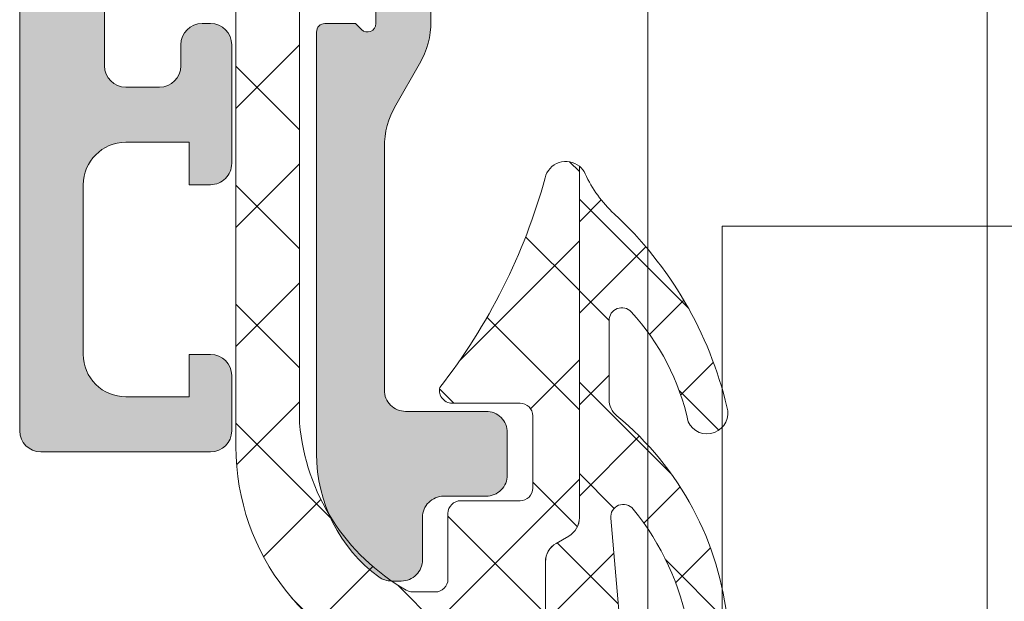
# Model space of a CAD drawing. Header units: millimetres. Extents: x 213386 to 506888, y 183055 to 450952.
# Tile 219 of 256: x 373049 to 373072, y 302110 to 302124. Entities that reach past the tile are written whole.
import ezdxf

# ---------------------------------------------------------------- set-up
doc = ezdxf.new("R2010")
doc.units = ezdxf.units.MM
doc.layers.add('FASÁDA DETAILNÍ', color=255, linetype='Continuous', lineweight=0)

msp = doc.modelspace()

# ---------------------------------------------------------------- hatches: boundary and pattern name
at = {"layer": 'FASÁDA DETAILNÍ'}
h = msp.add_hatch(color=256, dxfattribs=at)
edge = h.paths.add_edge_path()
edge.add_arc((373049.3202230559, 302114.206440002), 0.5000674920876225, 180.0077324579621, 269.9922675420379)
edge.add_line((373049.3201555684, 302113.7063725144), (373053.3201555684, 302113.7063725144))
edge.add_arc((373053.3200880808, 302114.206440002), 0.5000674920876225, 270.007732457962, 359.992267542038)
edge.add_line((373053.8201555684, 302114.2063725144), (373053.8201555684, 302115.5064213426))
edge.add_arc((373053.3201186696, 302115.5063844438), 0.5000369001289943, 0.004227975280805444, 89.9957720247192)
edge.add_line((373053.3201555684, 302116.0064213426), (373052.8201555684, 302116.0064213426))
edge.add_line((373052.8201555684, 302116.0064213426), (373052.8201555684, 302115.0064213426))
edge.add_line((373052.8201555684, 302115.0064213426), (373051.3201555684, 302115.0064213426))
edge.add_arc((373051.3201185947, 302116.0063843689), 0.9999630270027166, 179.9978814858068, 270.0021185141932, ccw=False)
edge.add_line((373050.3201555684, 302116.0064213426), (373050.3201555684, 302120.0064213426))
edge.add_arc((373051.3202324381, 302120.0063444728), 1.000076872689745, 90.0044039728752, 179.9955960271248, ccw=False)
edge.add_line((373051.3201555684, 302121.0064213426), (373052.8201555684, 302121.0064213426))
edge.add_line((373052.8201555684, 302121.0064213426), (373052.8201555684, 302120.0064213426))
edge.add_line((373052.8201555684, 302120.0064213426), (373053.3201555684, 302120.0064213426))
edge.add_arc((373053.3202130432, 302120.5063638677), 0.4999425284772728, 269.9934131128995, 360.0065868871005)
edge.add_line((373053.8201555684, 302120.5064213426), (373053.8201555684, 302123.3064091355))
edge.add_arc((373053.3201555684, 302123.3064091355), 0.5, 0, 90)
edge.add_line((373053.3201555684, 302123.8064091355), (373053.1201555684, 302123.8064091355))
edge.add_arc((373053.1201555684, 302123.3064091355), 0.5, 90, 180)
edge.add_line((373052.6201555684, 302123.3064091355), (373052.6201555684, 302122.8064091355))
edge.add_arc((373052.1201204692, 302122.8064442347), 0.5000351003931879, 270.00402178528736, 359.99597821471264, ccw=False)
edge.add_line((373052.1201555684, 302122.3064091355), (373051.3201525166, 302122.3064091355))
edge.add_arc((373051.32016908, 302122.806425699), 0.5000165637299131, 180.0018979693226, 269.9981020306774, ccw=False)
edge.add_line((373050.8201525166, 302122.8064091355), (373050.8201525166, 302154.106403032))
edge.add_line((373050.8201525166, 302154.106403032), (373051.2525491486, 302160.1448606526))
edge.add_arc((373052.2517688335, 302160.1064045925), 0.9999594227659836, 90, 177.7959971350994, ccw=False)
edge.add_line((373052.2517688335, 302161.1063640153), (373058.9202210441, 302161.1063640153))
edge.add_arc((373058.9202210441, 302160.6063640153), 0.5, 0, 90, ccw=False)
edge.add_line((373059.4202210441, 302160.6063640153), (373059.4202210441, 302159.7063640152))
edge.add_arc((373059.9202210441, 302159.7063640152), 0.5, 180, 270)
edge.add_line((373059.9202210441, 302159.2063640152), (373061.32022257, 302159.2063640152))
edge.add_arc((373061.587743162, 302159.1275275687), 0.2788950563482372, 88.83541063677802, 163.5801235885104, ccw=False)
edge.add_line((373061.5934115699, 302159.4063650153), (373062.0470055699, 302159.4063650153))
edge.add_arc((373062.0526662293, 302159.1274969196), 0.2789255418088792, 16.424594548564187, 91.16287005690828, ccw=False)
edge.add_line((373062.3202095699, 302159.2063640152), (373064.20022057, 302159.2063640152))
edge.add_arc((373064.20022057, 302159.5063640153), 0.3000000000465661, 270, 360)
edge.add_line((373064.50022057, 302159.5063640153), (373064.50022057, 302160.4863383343))
edge.add_arc((373064.20022057, 302160.4863383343), 0.2999999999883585, 1.111684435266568e-08, 90)
edge.add_line((373064.20022057, 302160.7863383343), (373061.44022257, 302160.7863383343))
edge.add_arc((373061.44022257, 302160.9063383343), 0.1199999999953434, 180, 270, ccw=False)
edge.add_line((373061.32022257, 302160.9063383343), (373061.32022257, 302165.2063640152))
edge.add_arc((373061.82022257, 302165.2063640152), 0.5, 90, 180, ccw=False)
edge.add_line((373061.82022257, 302165.7063640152), (373062.5202225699, 302165.7063640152))
edge.add_line((373062.5202225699, 302165.7063640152), (373064.913042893, 302164.3248685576))
edge.add_arc((373064.9821027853, 302164.4444837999), 0.1381197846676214, 240.0000000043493, 360)
edge.add_line((373065.12022257, 302164.4444837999), (373065.12022257, 302168.2063640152))
edge.add_arc((373067.12022257, 302168.2063640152), 2, 90, 180, ccw=False)
edge.add_line((373067.12022257, 302170.2063640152), (373067.6882179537, 302170.2063640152))
edge.add_arc((373067.6882179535, 302170.7063640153), 0.5000000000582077, 270.0000000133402, 304.4790717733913)
edge.add_arc((373065.1407446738, 302174.4158626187), 4.999999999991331, 304.4790717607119, 354.6507719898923)
edge.add_arc((373069.9820959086, 302173.9682442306), 0.1381197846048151, 352.2975625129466, 479.9999999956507)
edge.add_line((373069.9130360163, 302174.0878594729), (373067.5202156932, 302172.7063640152))
edge.add_line((373067.5202156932, 302172.7063640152), (373066.8202156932, 302172.7063640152))
edge.add_arc((373066.8202156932, 302173.2063640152), 0.5, 180, 270, ccw=False)
edge.add_line((373066.3202156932, 302173.2063640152), (373066.3202156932, 302177.5063896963))
edge.add_arc((373066.4402156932, 302177.5063896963), 0.1199999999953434, 90, 180, ccw=False)
edge.add_line((373066.4402156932, 302177.6263896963), (373069.2002136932, 302177.6263896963))
edge.add_arc((373069.2002136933, 302177.9263896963), 0.2999999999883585, 269.9999999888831, 359.9999999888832)
edge.add_line((373069.5002136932, 302177.9263896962), (373069.5002136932, 302178.9063640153))
edge.add_arc((373069.2002136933, 302178.9063640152), 0.2999999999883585, 1.111684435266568e-08, 90.00000001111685)
edge.add_line((373069.2002136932, 302179.2063640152), (373067.3202026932, 302179.2063640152))
edge.add_arc((373067.0526593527, 302179.2852311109), 0.2789255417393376, 268.8371299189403, 343.57540543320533, ccw=False)
edge.add_line((373067.0469986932, 302179.0063630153), (373066.5934046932, 302179.0063630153))
edge.add_arc((373066.5877362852, 302179.2852004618), 0.2788950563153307, 196.4198764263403, 271.16458937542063, ccw=False)
edge.add_line((373066.3202156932, 302179.2063640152), (373063.3201572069, 302179.2063640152))
edge.add_line((373063.3201572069, 302179.2063640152), (373062.6200543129, 302178.5062916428))
edge.add_line((373062.6200543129, 302178.5062916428), (373062.6200543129, 302177.9062855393))
edge.add_line((373062.6200543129, 302177.9062855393), (373064.2200604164, 302177.9062855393))
edge.add_arc((373064.2200509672, 302177.4062760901), 0.5000094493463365, 0.0010827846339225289, 89.99891721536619, ccw=False)
edge.add_line((373064.7200604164, 302177.4062855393), (373064.7200604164, 302177.0108574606))
edge.add_arc((373064.2200604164, 302177.0108574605), 0.5000000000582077, -14.999999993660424, 6.670120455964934e-09, ccw=False)
edge.add_line((373064.7030233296, 302176.881447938), (373064.3188145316, 302175.4475611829))
edge.add_arc((373063.3528887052, 302175.706380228), 1.00000000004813, 270, 345.0000000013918, ccw=False)
edge.add_line((373063.3528887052, 302174.706380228), (373057.6200665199, 302174.706380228))
edge.add_line((373057.6200665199, 302174.706380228), (373057.6200665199, 302177.9062855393))
edge.add_line((373057.6200665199, 302177.9062855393), (373058.4200543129, 302177.9062855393))
edge.add_line((373058.4200543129, 302177.9062855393), (373058.4200543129, 302178.5062916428))
edge.add_line((373058.4200543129, 302178.5062916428), (373057.2076214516, 302179.2062733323))
edge.add_line((373057.2076214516, 302179.2062733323), (373056.1200665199, 302179.2062733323))
edge.add_line((373056.1200665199, 302179.2062733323), (373056.1200665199, 302164.2063640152))
edge.add_arc((373055.6200665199, 302164.2063640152), 0.5, -90, 0, ccw=False)
edge.add_line((373055.6200665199, 302163.7063640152), (373049.8201555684, 302163.7063640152))
edge.add_arc((373049.8201555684, 302162.7063640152), 1, 90, 180)
edge.add_line((373048.8201555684, 302162.7063640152), (373048.8201555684, 302114.2063725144))
edge = h.paths.add_edge_path(flags=16)
edge.add_line((373058.4200543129, 302173.106380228), (373062.8200543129, 302173.106380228))
edge.add_arc((373062.8200543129, 302172.606380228), 0.5, 0, 90, ccw=False)
edge.add_line((373063.3200543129, 302172.606380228), (373063.3200543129, 302168.206380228))
edge.add_arc((373062.8200543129, 302168.206380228), 0.5, -90, 0, ccw=False)
edge.add_line((373062.8200543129, 302167.706380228), (373058.4200543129, 302167.706380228))
edge.add_arc((373058.4200543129, 302168.206380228), 0.5, 180, 270, ccw=False)
edge.add_line((373057.9200543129, 302168.206380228), (373057.9200543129, 302172.606380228))
edge.add_arc((373058.4200543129, 302172.606380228), 0.5, 90, 180, ccw=False)
h = msp.add_hatch(dxfattribs=at)
h.set_pattern_fill('ANSI37', color=256, scale=0.625, angle=-1.272221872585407e-14, style=0)
h.set_pattern_definition([(44.99999999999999, (373055.8201555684, 302123.7063726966), (-1.403165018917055, 1.403165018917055), []), (135, (373055.8201555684, 302123.7063726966), (-1.403165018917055, -1.403165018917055), [])])
edge = h.paths.add_edge_path()
edge.add_ellipse((373060.4407174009, 302114.819457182), major_axis=(-5.03946705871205, 0), ratio=1, start_angle=4.964461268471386, end_angle=60.20821553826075)
edge.add_ellipse((373058.0859171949, 302110.7063727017), major_axis=(-0.3000000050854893, 0), ratio=1, start_angle=60.20782701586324, end_angle=89.99930738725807)
edge.add_line((373058.0859135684, 302110.4063726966), (373058.6201975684, 302110.4063696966))
edge.add_ellipse((373058.6201988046, 302110.7063694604), major_axis=(-0.2999997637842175, 0), ratio=1, start_angle=89.99976390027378, end_angle=180.0000451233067)
edge.add_line((373058.9201985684, 302110.7063696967), (373058.9201985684, 302112.2563666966))
edge.add_ellipse((373059.2202092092, 302112.2563590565), major_axis=(-0.3000106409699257, 0), ratio=1, start_angle=270.00432393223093, end_angle=359.99854088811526, ccw=False)
edge.add_line((373059.2201865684, 302112.5563696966), (373060.6201685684, 302112.5563806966))
edge.add_ellipse((373060.6201657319, 302112.8563705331), major_axis=(-0.2999898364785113, 0), ratio=1, start_angle=90.00054174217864, end_angle=179.999649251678)
edge.add_line((373060.9201555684, 302112.8563686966), (373060.9201555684, 302114.5563806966))
edge.add_ellipse((373060.6201454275, 302114.5563735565), major_axis=(-0.3000101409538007, 0), ratio=1, start_angle=180.001363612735, end_angle=269.995580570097)
edge.add_line((373060.6201685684, 302114.8563836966), (373059.0563375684, 302114.8563726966))
edge.add_ellipse((373059.0234805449, 302115.1575317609), major_axis=(-0.3029461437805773, 0), ratio=1, start_angle=-13.483577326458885, end_angle=96.2264509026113, ccw=False)
edge.add_ellipse((373047.707516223, 302123.8624548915), major_axis=(-14.0007663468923, 0), ratio=1, start_angle=141.9243799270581, end_angle=164.6982677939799)
edge.add_ellipse((373061.6997539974, 302120.0557413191), major_axis=(-0.5004721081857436, 0), ratio=1, start_angle=230.1933656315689, end_angle=347.08239147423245, ccw=False)
edge.add_line((373062.0201555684, 302120.4402086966), (373062.0201555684, 302112.1569296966))
edge.add_ellipse((373061.5201558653, 302112.1569302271), major_axis=(-0.4999997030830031, 0), ratio=1, start_angle=119.99998035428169, end_angle=179.9999392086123, ccw=False)
edge.add_line((373061.7701555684, 302111.7239176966), (373061.4701555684, 302111.5507116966))
edge.add_ellipse((373061.7201552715, 302111.1176991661), major_axis=(-0.4999997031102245, 0), ratio=1, start_angle=299.9999803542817, end_angle=359.9999392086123)
edge.add_line((373061.2201555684, 302111.1176996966), (373061.2201555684, 302109.4883516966))
edge.add_ellipse((373062.2201549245, 302109.4883509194), major_axis=(-0.999999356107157, 0), ratio=1, start_angle=-4.452966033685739e-05, end_angle=59.94966113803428)
edge.add_ellipse((373058.0638281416, 302102.3039702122), major_axis=(-7.300023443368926, 0), ratio=1, start_angle=191.2855536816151, end_angle=239.9496454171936, ccw=False)
edge.add_ellipse((373065.1201651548, 302104.1192023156), major_axis=(-0.3999905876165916, 0), ratio=1, start_angle=20.501829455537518, end_angle=104.85297522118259, ccw=False)
edge.add_ellipse((373058.7710670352, 302101.7451353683), major_axis=(-6.378448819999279, 0), ratio=1, start_angle=200.5018745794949, end_angle=255.5474022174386)
edge.add_line((373060.3629935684, 302107.9217346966), (373058.9522865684, 302108.2853216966))
edge.add_line((373058.9522865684, 302108.2853216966), (373058.0895855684, 302108.4954346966))
edge.add_ellipse((373059.4201505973, 302113.8320574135), major_axis=(-5.499995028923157, 0), ratio=1, start_angle=-3.4201912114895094e-05, end_angle=76.00004503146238, ccw=False)
edge.add_line((373053.9201555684, 302113.8320606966), (373053.9201555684, 302126.2500886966))
edge.add_line((373053.9201555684, 302126.2500886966), (373054.2077745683, 302127.6131456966))
edge.add_ellipse((373053.7185482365, 302127.7163783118), major_axis=(-0.4999993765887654, 0), ratio=1, start_angle=168.0846992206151, end_angle=229.7162483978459)
edge.add_line((373054.0418345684, 302128.0978036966), (373052.1852265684, 302129.6714146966))
edge.add_ellipse((373052.6701560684, 302130.2435536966), major_axis=(-0.749999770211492, 0), ratio=1, start_angle=-130.283706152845, end_angle=49.71629384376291, ccw=False)
edge.add_line((373053.1550855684, 302130.8156926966), (373055.4667295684, 302128.8564066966))
edge.add_ellipse((373054.8201574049, 302128.0935550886), major_axis=(-0.9999990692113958, 0), ratio=1, start_angle=168.0847521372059, end_angle=229.7163013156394, ccw=False)
edge.add_line((373055.7986105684, 302127.8870906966), (373055.4201555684, 302126.0935536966))
edge.add_line((373055.4201555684, 302126.0935536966), (373055.4201555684, 302114.3833526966))
h = msp.add_hatch(color=256, dxfattribs=at)
edge = h.paths.add_edge_path()
edge.add_line((373058.2201555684, 302128.2063726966), (373058.5201555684, 302127.8331676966))
edge.add_line((373058.5201555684, 302127.8331676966), (373058.5201555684, 302123.8599626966))
edge.add_ellipse((373056.520148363, 302123.859964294), major_axis=(-2.000007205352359, 0), ratio=1, start_angle=150.0000663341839, end_angle=179.9999542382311, ccw=False)
edge.add_line((373058.2522065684, 302122.8599626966), (373057.6881045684, 302121.8829106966))
edge.add_ellipse((373059.4201627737, 302120.8829090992), major_axis=(-2.000007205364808, 0), ratio=1, start_angle=330.0000663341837, end_angle=359.9999542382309)
edge.add_line((373057.4201555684, 302120.8829106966), (373057.4201555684, 302115.1630766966))
edge.add_ellipse((373057.9201551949, 302115.1630763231), major_axis=(-0.4999996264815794, 0), ratio=1, start_angle=-4.280210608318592e-05, end_angle=90.00004280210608)
edge.add_line((373057.9201555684, 302114.6630766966), (373059.8201555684, 302114.6630766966))
edge.add_ellipse((373059.8204135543, 302114.1633346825), major_axis=(-0.499742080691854, 0), ratio=1, start_angle=179.9704217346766, end_angle=270.0295782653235, ccw=False)
edge.add_line((373060.3201555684, 302114.1630766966), (373060.3201555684, 302113.1630766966))
edge.add_ellipse((373059.8204135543, 302113.1628187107), major_axis=(-0.499742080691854, 0), ratio=1, start_angle=89.9704217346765, end_angle=180.0295782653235, ccw=False)
edge.add_line((373059.8201555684, 302112.6630766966), (373058.8201555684, 302112.6630766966))
edge.add_ellipse((373058.819895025, 302112.16333724), major_axis=(-0.4997395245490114, 0), ratio=1, start_angle=-90.02987163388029, end_angle=0.02987163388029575)
edge.add_line((373058.3201555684, 302112.1630766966), (373058.3201555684, 302111.1630766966))
edge.add_ellipse((373057.8204074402, 302111.1628228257), major_axis=(-0.4997481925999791, 0), ratio=1, start_angle=89.97112306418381, end_angle=180.0291061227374, ccw=False)
edge.add_line((373057.8201555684, 302110.6630746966), (373057.5871245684, 302110.6630746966))
edge.add_ellipse((373057.5871240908, 302111.1630739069), major_axis=(-0.4999992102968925, 0), ratio=1, start_angle=53.75068699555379, end_angle=90.00005472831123, ccw=False)
edge.add_ellipse((373059.420161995, 302113.6630772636), major_axis=(-3.600006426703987, 0), ratio=1, start_angle=4.08543301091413e-05, end_angle=53.75061391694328, ccw=False)
edge.add_line((373055.8201555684, 302113.6630746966), (373055.8201555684, 302123.6063726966))
edge.add_ellipse((373056.020155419, 302123.606372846), major_axis=(-0.1999998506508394, 0), ratio=1, start_angle=-90.00004278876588, end_angle=4.2805441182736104e-05, ccw=False)
edge.add_line((373056.0201555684, 302123.8063726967), (373056.7373765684, 302123.8063726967))
edge.add_line((373056.7373765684, 302123.8063726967), (373056.8782755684, 302123.6654116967))
edge.add_ellipse((373057.0201555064, 302123.806373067), major_axis=(-0.2000000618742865, 0), ratio=1, start_angle=44.81392438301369, end_angle=179.9998939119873)
edge.add_line((373057.2201555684, 302123.8063726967), (373057.2201555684, 302125.7059416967))
edge.add_line((373057.2201555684, 302125.7059416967), (373057.5344735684, 302129.7845896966))
edge.add_ellipse((373058.0283182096, 302129.7063721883), major_axis=(-0.5000005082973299, 0), ratio=1, start_angle=270.0000734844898, end_angle=350.9999772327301, ccw=False)
edge.add_line((373058.0283175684, 302130.2063726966), (373058.2201555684, 302130.2063726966))
edge.add_ellipse((373058.2201559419, 302129.7063730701), major_axis=(-0.4999996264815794, 0), ratio=1, start_angle=179.9999571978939, end_angle=270.0000428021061, ccw=False)
edge.add_line((373058.7201555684, 302129.7063726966), (373058.7201555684, 302129.6063726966))
edge.add_ellipse((373058.5201557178, 302129.6063725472), major_axis=(-0.1999998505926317, 0), ratio=1, start_angle=89.99995719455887, end_angle=180.0000427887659, ccw=False)
edge.add_line((373058.5201555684, 302129.4063726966), (373058.2201555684, 302129.4063726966))
edge.add_line((373058.2201555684, 302129.4063726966), (373058.2201555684, 302128.2063726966))
h = msp.add_hatch(dxfattribs=at)
h.set_pattern_fill('ANSI37', color=256, scale=0.48, angle=-1.272221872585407e-14, style=0)
h.set_pattern_definition([(44.99999999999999, (373055.8201555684, 302123.7063726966), (-1.077630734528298, 1.077630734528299), []), (135, (373055.8201555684, 302123.7063726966), (-1.077630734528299, -1.077630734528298), [])])
edge = h.paths.add_edge_path()
edge.add_arc((373063.2211548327, 302114.9452592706), 0.4999992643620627, 180.0000657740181, 230.5926628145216, ccw=False)
edge.add_line((373062.7211555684, 302114.9452586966), (373062.7211555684, 302116.8073556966))
edge.add_arc((373063.0211557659, 302116.8073553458), 0.3000001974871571, 42.64215696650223, 179.9999329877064, ccw=False)
edge.add_arc((373059.1473608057, 302113.2399406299), 5.56618811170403, 12.191032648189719, 42.64226110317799, ccw=False)
edge.add_arc((373065.0314370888, 302114.6232345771), 0.4897187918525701, 205.1172428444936, 377.0139722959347)
edge.add_arc((373056.6916792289, 302112.6773432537), 9.0524208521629, 13.34343871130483, 47.20667886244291)
edge.add_arc((373064.879559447, 302121.5215199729), 2.999999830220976, 204.7549030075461, 227.206713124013, ccw=False)
edge.add_arc((373061.7007533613, 302120.0557378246), 0.5004751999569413, 24.75517575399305, 50.19356581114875)
edge.add_line((373062.0211555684, 302120.4402086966), (373062.0211555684, 302112.1569296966))
edge.add_arc((373061.5211558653, 302112.1569302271), 0.4999997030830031, 299.9999803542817, 359.99993920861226, ccw=False)
edge.add_line((373061.7711555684, 302111.7239176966), (373061.4711555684, 302111.5507116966))
edge.add_arc((373061.7211552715, 302111.1176991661), 0.4999997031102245, 119.9999803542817, 179.9999392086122)
edge.add_line((373061.2211555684, 302111.1176996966), (373061.2211555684, 302109.4883516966))
edge.add_arc((373062.2211549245, 302109.4883509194), 0.9999993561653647, 179.9999554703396, 239.9496611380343)
edge.add_arc((373058.0648281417, 302102.3039702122), 7.300023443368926, 11.285553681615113, 59.94964541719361, ccw=False)
edge.add_arc((373065.1211652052, 302104.1192027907), 0.3999910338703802, 284.8529508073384, 375.0012766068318)
edge.add_arc((373054.6016611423, 302101.9924823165), 11.13157184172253, 11.55765778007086, 40.58696127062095)
edge.add_line((373063.0551925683, 302109.2346986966), (373062.9974915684, 302109.4269156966))
edge.add_line((373062.9974915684, 302109.4269156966), (373062.7596535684, 302112.1441226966))
edge.add_arc((373063.0585108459, 302112.1702816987), 0.2999999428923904, 39.030951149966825, 185.0023550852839, ccw=False)
edge.add_arc((373058.3782847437, 302108.3761096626), 6.324969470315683, 10.479970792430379, 39.03103330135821, ccw=False)
edge.add_arc((373065.056120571, 302109.6049869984), 0.4650353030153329, 189.7079737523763, 367.5281371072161)
edge.add_arc((373058.2997882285, 302108.955488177), 7.252239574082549, 5.621671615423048, 50.59248911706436)

# ---------------------------------------------------------------- linework, layer by layer
for p, q in [((373063.6382437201, 288952.6545279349), (373063.6382437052, 307967.1544280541)), ((373063.6382437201, 293752.6545279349), (373063.638243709, 307967.1544280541)), ((373063.6382437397, 284292.1544280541), (373063.6382437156, 307967.1544280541)), ((373071.6382437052, 307967.1544280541), (373071.6382437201, 288952.6545279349)), ((373071.638243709, 307967.1544280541), (373071.6382437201, 293752.6545279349)), ((373071.6382437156, 307967.1544280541), (373071.6382437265, 297319.0318729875)), ((373071.6382437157, 307967.1544280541), (373071.6382437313, 292519.031885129)), ((373071.6382437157, 307967.1544280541), (373071.6382437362, 287719.0318729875)), ((373063.6382437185, 301177.6545368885), (373063.6382473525, 303317.1544282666)), ((373071.6382473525, 303317.1544282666), (373071.6382453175, 302119.0318729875))]:
    msp.add_line(p, q, dxfattribs=at)
for points in [[(373048.8201555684, 302162.7063640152), (373048.8201555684, 302114.2063725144, 0.4141345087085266), (373049.3201555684, 302113.7063725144), (373053.3201555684, 302113.7063725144, 0.4141345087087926), (373053.8201555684, 302114.2063725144), (373053.8201555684, 302115.5064213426, 0.4141703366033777), (373053.3201555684, 302116.0064213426), (373052.8201555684, 302116.0064213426), (373052.8201555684, 302115.0064213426), (373051.3201555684, 302115.0064213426, -0.4142352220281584), (373050.3201555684, 302116.0064213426), (373050.3201555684, 302120.0064213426, -0.4141685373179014), (373051.3201555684, 302121.0064213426), (373052.8201555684, 302121.0064213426), (373052.8201555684, 302120.0064213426), (373053.3201555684, 302120.0064213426, 0.4142809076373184), (373053.8201555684, 302120.5064213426), (373053.8201555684, 302123.3064091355, 0.4142135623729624), (373053.3201555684, 302123.8064091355), (373053.1201555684, 302123.8064091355, 0.414213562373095), (373052.6201555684, 302123.3064091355), (373052.6201555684, 302122.8064091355, -0.4141724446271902), (373052.1201555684, 302122.3064091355), (373051.3201525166, 302122.3064091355, -0.4141941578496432), (373050.8201525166, 302122.8064091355), (373050.8201525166, 302154.106403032)], [(373065.5171475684, 302109.6659126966, 0.19878), (373062.9037405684, 302114.5589336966), (373062.9037405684, 302114.5589336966, -0.224409), (373062.7211555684, 302114.9452586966), (373062.7211555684, 302116.8073556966), (373062.7211555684, 302116.8073556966, -0.683163), (373063.2418355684, 302117.0105806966, -0.133656), (373064.5880255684, 302114.4153626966, 0.931673), (373065.4997225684, 302114.7665286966, 0.148841), (373062.8414935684, 302119.3200916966, -0.0982791), (373062.1552375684, 302120.2653076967, 0.111454), (373062.0211555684, 302120.4402086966), (373062.0211555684, 302112.1569296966), (373062.0211555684, 302112.1569296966, -0.267949), (373061.7711555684, 302111.7239176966), (373061.4711555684, 302111.5507116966), (373061.4711555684, 302111.5507116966, 0.267949), (373061.2211555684, 302111.1176996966), (373061.2211555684, 302109.4883516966)], [(373062.9974915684, 302109.4269156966), (373062.7596535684, 302112.1441226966), (373062.7596535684, 302112.1441226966, -0.739768), (373063.2915525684, 302112.3592036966, -0.125226), (373064.5977445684, 302109.5265696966, 0.981156)]]:
    msp.add_lwpolyline(points, format="xyb", dxfattribs=at)
at = {"layer": 'FASÁDA DETAILNÍ', "extrusion": (0, 0, -1)}
for points in [[(-373058.5201555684, 302127.8331676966), (-373058.5201555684, 302123.8599626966), (-373058.5201555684, 302123.8599626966, 0.131652), (-373058.2522065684, 302122.8599626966), (-373057.6881045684, 302121.8829106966), (-373057.6881045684, 302121.8829106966, -0.131652), (-373057.4201555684, 302120.8829106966), (-373057.4201555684, 302115.1630766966), (-373057.4201555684, 302115.1630766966, -0.414214), (-373057.9201555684, 302114.6630766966), (-373059.8201555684, 302114.6630766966), (-373059.8201555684, 302114.6630766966, 0.414516), (-373060.3201555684, 302114.1630766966), (-373060.3201555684, 302113.1630766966), (-373060.3201555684, 302113.1630766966, 0.414516), (-373059.8201555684, 302112.6630766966), (-373058.8201555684, 302112.6630766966), (-373058.8201555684, 302112.6630766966, -0.414519), (-373058.3201555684, 302112.1630766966), (-373058.3201555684, 302111.1630766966), (-373058.3201555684, 302111.1630766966, 0.41451), (-373057.8201555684, 302110.6630746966), (-373057.5871245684, 302110.6630746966), (-373057.5871245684, 302110.6630746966, 0.1595), (-373057.2914745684, 302110.7598486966, 0.238928), (-373055.8201555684, 302113.6630746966), (-373055.8201555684, 302123.6063726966), (-373055.8201555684, 302123.6063726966, 0.414214), (-373056.0201555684, 302123.8063726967), (-373056.7373765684, 302123.8063726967), (-373056.8782755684, 302123.6654116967), (-373056.8782755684, 302123.6654116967, -0.669353), (-373057.2201555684, 302123.8063726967), (-373057.2201555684, 302125.7059416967)], [(-373058.0895855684, 302108.4954346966, 0.344328), (-373053.9201555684, 302113.8320606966), (-373053.9201555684, 302126.2500886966)], [(-373055.4201555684, 302126.0935536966), (-373055.4201555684, 302114.3833526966), (-373055.4201555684, 302114.3833526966, -0.245826), (-373057.9368605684, 302110.4460226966, -0.130727), (-373058.0859135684, 302110.4063726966), (-373058.6201975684, 302110.4063696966), (-373058.6201975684, 302110.4063696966, -0.414215), (-373058.9201985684, 302110.7063696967), (-373058.9201985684, 302112.2563666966), (-373058.9201985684, 302112.2563666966, 0.414184), (-373059.2201865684, 302112.5563696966), (-373060.6201685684, 302112.5563806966), (-373060.6201685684, 302112.5563806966, -0.414209), (-373060.9201555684, 302112.8563686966), (-373060.9201555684, 302114.5563806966), (-373060.9201555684, 302114.5563806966, -0.414184), (-373060.6201685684, 302114.8563836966), (-373059.0563375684, 302114.8563726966), (-373059.0563375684, 302114.8563726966, 0.51896), (-373058.7288845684, 302115.2281686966, -0.0996982), (-373061.2119475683, 302120.1676216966, 0.559391), (-373062.0201555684, 302120.4402086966), (-373062.0201555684, 302112.1569296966), (-373062.0201555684, 302112.1569296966, 0.267949), (-373061.7701555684, 302111.7239176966), (-373061.4701555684, 302111.5507116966), (-373061.4701555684, 302111.5507116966, -0.267949), (-373061.2201555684, 302111.1176996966), (-373061.2201555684, 302109.4883516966)]]:
    msp.add_lwpolyline(points, format="xyb", dxfattribs=at)
at = {"layer": 'FASÁDA DETAILNÍ'}
msp.add_lwpolyline([(373065.3842437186, 301731.3410961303), (373065.3842437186, 302119.0318729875), (373109.3842437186, 302119.0318729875), (373109.3842437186, 301731.3410961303), (373109.3842437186, 301650.3702173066), (373065.3842437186, 301650.3702173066)], close=True, dxfattribs=at)

doc.saveas('drawing.dxf')
